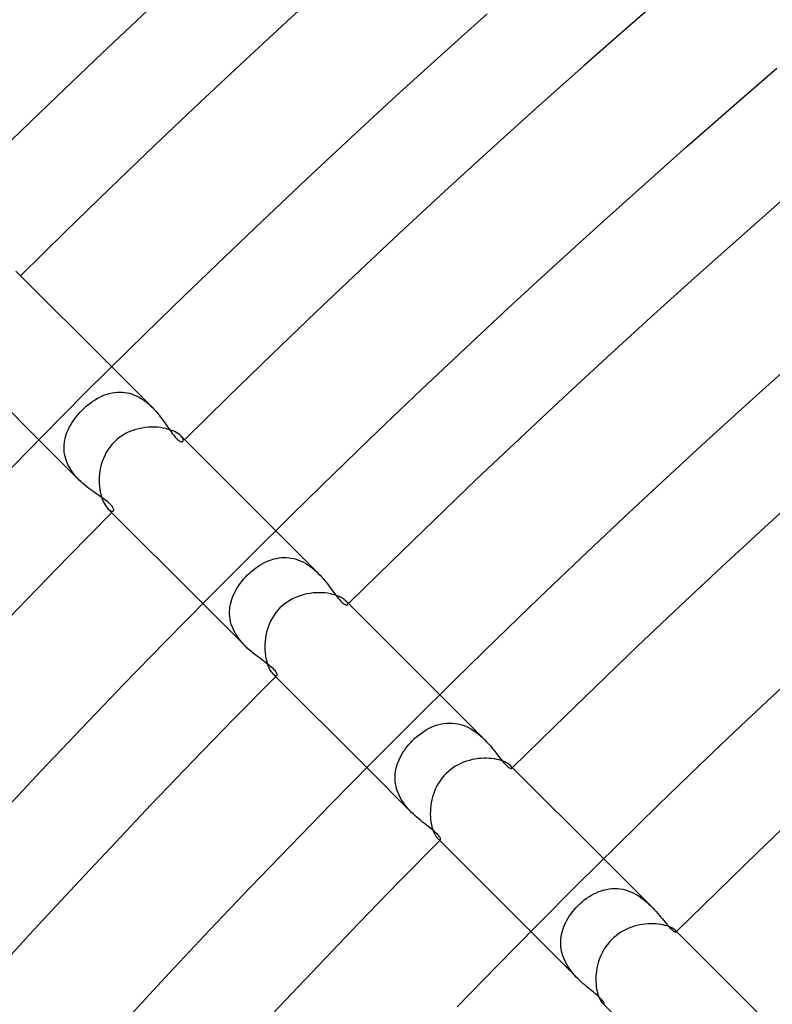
# Model space of a CAD drawing. Header units: millimetres. Extents: x -535 to 535, y -535 to 535.
# Tile 36 of 106: x -278 to -249, y 252 to 291. Entities that reach past the tile are written whole.
import ezdxf

# ---------------------------------------------------------------- set-up
doc = ezdxf.new("R2010")
doc.units = ezdxf.units.MM
doc.layers.add('HIDDEN', color=7, linetype='Continuous')
doc.layers.add('THICK', color=7, linetype='Continuous')

msp = doc.modelspace()

# ---------------------------------------------------------------- linework, layer by layer
at = {"layer": 'HIDDEN'}
for p, q in [((-272.787, 275.615), (-274.354, 277.182)), ((-275.08, 275.849), (-274.992, 275.907)), ((-274.992, 275.907), (-274.902, 275.96)), ((-274.902, 275.96), (-274.81, 276.009)), ((-274.81, 276.009), (-274.718, 276.052)), ((-274.718, 276.052), (-274.625, 276.091)), ((-274.625, 276.091), (-274.53, 276.124)), ((-274.53, 276.124), (-274.435, 276.152)), ((-274.435, 276.152), (-274.339, 276.174)), ((-274.339, 276.174), (-274.243, 276.19)), ((-274.243, 276.19), (-274.145, 276.2)), ((-274.145, 276.2), (-274.048, 276.203)), ((-274.048, 276.203), (-273.95, 276.201)), ((-273.95, 276.201), (-273.853, 276.191)), ((-273.853, 276.191), (-273.756, 276.175)), ((-273.756, 276.175), (-273.659, 276.153)), ((-273.659, 276.153), (-273.563, 276.124)), ((-273.563, 276.124), (-273.467, 276.088)), ((-273.467, 276.088), (-273.374, 276.046)), ((-273.374, 276.046), (-273.283, 275.999)), ((-273.283, 275.999), (-273.193, 275.945)), ((-273.193, 275.945), (-273.106, 275.887)), ((-275.5, 275.5), (-275.42, 275.578)), ((-275.42, 275.578), (-275.338, 275.651)), ((-275.338, 275.651), (-275.254, 275.721)), ((-275.254, 275.721), (-275.168, 275.787)), ((-275.168, 275.787), (-275.08, 275.849)), ((-273.106, 275.887), (-273.022, 275.824)), ((-273.022, 275.824), (-272.94, 275.757)), ((-272.94, 275.757), (-272.861, 275.687)), ((-272.861, 275.687), (-272.786, 275.615)), ((-272.786, 275.615), (-272.714, 275.54)), ((-272.714, 275.54), (-272.645, 275.464)), ((-275.833, 275.104), (-275.773, 275.186)), ((-275.773, 275.186), (-275.709, 275.268)), ((-275.709, 275.268), (-275.642, 275.348)), ((-275.642, 275.348), (-275.572, 275.426)), ((-275.572, 275.426), (-275.5, 275.5)), ((-272.645, 275.464), (-272.579, 275.387)), ((-272.579, 275.387), (-272.516, 275.309)), ((-272.516, 275.309), (-272.455, 275.231)), ((-272.455, 275.231), (-272.397, 275.154)), ((-272.397, 275.154), (-272.342, 275.078)), ((-276.069, 274.68), (-276.031, 274.765)), ((-276.031, 274.765), (-275.988, 274.851)), ((-275.988, 274.851), (-275.941, 274.936)), ((-275.941, 274.936), (-275.889, 275.02)), ((-275.889, 275.02), (-275.833, 275.104)), ((-272.342, 275.078), (-272.289, 275.003)), ((-272.289, 275.003), (-272.238, 274.929)), ((-272.238, 274.929), (-272.188, 274.858)), ((-272.188, 274.858), (-272.14, 274.788)), ((-272.14, 274.788), (-272.093, 274.72)), ((-276.175, 274.331), (-276.156, 274.419)), ((-276.156, 274.419), (-276.131, 274.507)), ((-276.131, 274.507), (-276.102, 274.593)), ((-276.102, 274.593), (-276.069, 274.68)), ((-272.093, 274.72), (-272.047, 274.656)), ((-272.047, 274.656), (-272.002, 274.595)), ((-272.002, 274.595), (-271.958, 274.537)), ((-271.958, 274.537), (-271.915, 274.484)), ((-271.915, 274.484), (-271.874, 274.437)), ((-271.874, 274.437), (-271.834, 274.396)), ((-271.834, 274.396), (-271.797, 274.361)), ((-271.628, 274.451), (-271.668, 274.497)), ((-271.599, 274.408), (-271.628, 274.451)), ((-271.582, 274.37), (-271.599, 274.408)), ((-275.615, 272.787), (-277.182, 274.354)), ((-276.203, 274.061), (-276.199, 274.152)), ((-276.202, 273.97), (-276.203, 274.061)), ((-276.199, 274.152), (-276.19, 274.241)), ((-276.19, 274.241), (-276.175, 274.331)), ((-271.797, 274.361), (-271.762, 274.331)), ((-271.762, 274.331), (-271.729, 274.308)), ((-271.729, 274.308), (-271.698, 274.291)), ((-271.698, 274.291), (-271.67, 274.28)), ((-271.67, 274.28), (-271.645, 274.275)), ((-271.645, 274.275), (-271.623, 274.274)), ((-271.623, 274.274), (-271.605, 274.279)), ((-271.605, 274.279), (-271.591, 274.289)), ((-271.591, 274.289), (-271.579, 274.309)), ((-271.576, 274.336), (-271.582, 274.37)), ((-271.579, 274.309), (-271.576, 274.336)), ((-276.194, 273.879), (-276.202, 273.97)), ((-276.181, 273.788), (-276.194, 273.879)), ((-276.163, 273.698), (-276.181, 273.788)), ((-276.138, 273.608), (-276.163, 273.698)), ((-276.108, 273.519), (-276.138, 273.608)), ((-276.072, 273.43), (-276.108, 273.519)), ((-276.03, 273.342), (-276.072, 273.43)), ((-275.983, 273.256), (-276.03, 273.342)), ((-275.932, 273.172), (-275.983, 273.256)), ((-275.876, 273.091), (-275.932, 273.172)), ((-275.816, 273.011), (-275.876, 273.091)), ((-275.752, 272.934), (-275.816, 273.011)), ((-275.684, 272.858), (-275.752, 272.934)), ((-275.614, 272.786), (-275.684, 272.858)), ((-275.542, 272.716), (-275.614, 272.786)), ((-275.468, 272.649), (-275.542, 272.716)), ((-275.393, 272.584), (-275.468, 272.649)), ((-275.317, 272.522), (-275.393, 272.584)), ((-275.24, 272.462), (-275.317, 272.522)), ((-275.164, 272.405), (-275.24, 272.462)), ((-275.089, 272.35), (-275.164, 272.405)), ((-275.014, 272.297), (-275.089, 272.35)), ((-274.942, 272.246), (-275.014, 272.297)), ((-274.871, 272.197), (-274.942, 272.246)), ((-274.802, 272.15), (-274.871, 272.197)), ((-274.737, 272.104), (-274.802, 272.15)), ((-274.674, 272.06), (-274.737, 272.104)), ((-274.615, 272.017), (-274.674, 272.06)), ((-274.56, 271.976), (-274.615, 272.017)), ((-274.509, 271.936), (-274.56, 271.976)), ((-274.463, 271.897), (-274.509, 271.936)), ((-274.422, 271.86), (-274.463, 271.897)), ((-274.385, 271.824), (-274.422, 271.86)), ((-274.354, 271.79), (-274.385, 271.824)), ((-274.328, 271.757), (-274.354, 271.79)), ((-274.308, 271.728), (-274.328, 271.757)), ((-274.292, 271.7), (-274.308, 271.728)), ((-274.497, 271.668), (-274.451, 271.627)), ((-274.451, 271.627), (-274.408, 271.599)), ((-274.408, 271.599), (-274.369, 271.582)), ((-274.369, 271.582), (-274.336, 271.575)), ((-274.336, 271.575), (-274.309, 271.579)), ((-274.309, 271.579), (-274.289, 271.591)), ((-274.282, 271.675), (-274.292, 271.7)), ((-274.289, 271.591), (-274.281, 271.602)), ((-274.276, 271.653), (-274.282, 271.675)), ((-274.281, 271.602), (-274.276, 271.616)), ((-274.274, 271.633), (-274.276, 271.653)), ((-274.276, 271.616), (-274.274, 271.633)), ((-266.338, 269.167), (-267.99, 270.818)), ((-268.773, 269.366), (-268.688, 269.426)), ((-268.688, 269.426), (-268.602, 269.482)), ((-268.602, 269.482), (-268.514, 269.534)), ((-268.514, 269.534), (-268.425, 269.581)), ((-268.425, 269.581), (-268.335, 269.624)), ((-268.335, 269.624), (-268.244, 269.663)), ((-268.244, 269.663), (-268.151, 269.696)), ((-268.151, 269.696), (-268.058, 269.724)), ((-268.058, 269.724), (-267.963, 269.747)), ((-267.963, 269.747), (-267.868, 269.764)), ((-267.868, 269.764), (-267.772, 269.775)), ((-267.772, 269.775), (-267.676, 269.781)), ((-267.676, 269.781), (-267.579, 269.78)), ((-267.579, 269.78), (-267.482, 269.773)), ((-267.482, 269.773), (-267.386, 269.76)), ((-267.386, 269.76), (-267.29, 269.74)), ((-267.29, 269.74), (-267.194, 269.714)), ((-267.194, 269.714), (-267.1, 269.682)), ((-267.1, 269.682), (-267.006, 269.644)), ((-267.006, 269.644), (-266.914, 269.599)), ((-266.914, 269.599), (-266.824, 269.55)), ((-266.824, 269.55), (-266.737, 269.496)), ((-266.737, 269.496), (-266.651, 269.437)), ((-266.651, 269.437), (-266.569, 269.374)), ((-269.164, 269.015), (-269.091, 269.091)), ((-269.091, 269.091), (-269.015, 269.164)), ((-269.015, 269.164), (-268.936, 269.235)), ((-268.936, 269.235), (-268.855, 269.302)), ((-268.855, 269.302), (-268.773, 269.366)), ((-266.569, 269.374), (-266.488, 269.307)), ((-266.488, 269.307), (-266.411, 269.237)), ((-266.411, 269.237), (-266.337, 269.166)), ((-266.337, 269.166), (-266.266, 269.093)), ((-266.266, 269.093), (-266.198, 269.018)), ((-269.481, 268.604), (-269.425, 268.689)), ((-269.425, 268.689), (-269.365, 268.773)), ((-269.365, 268.773), (-269.301, 268.856)), ((-269.301, 268.856), (-269.234, 268.937)), ((-269.234, 268.937), (-269.164, 269.015)), ((-266.198, 269.018), (-266.133, 268.943)), ((-266.133, 268.943), (-266.071, 268.868)), ((-266.071, 268.868), (-266.011, 268.793)), ((-266.011, 268.793), (-265.953, 268.719)), ((-265.953, 268.719), (-265.898, 268.646)), ((-265.898, 268.646), (-265.846, 268.575)), ((-269.662, 268.246), (-269.624, 268.337)), ((-269.624, 268.337), (-269.58, 268.427)), ((-269.58, 268.427), (-269.533, 268.516)), ((-269.533, 268.516), (-269.481, 268.604)), ((-265.846, 268.575), (-265.795, 268.506)), ((-265.795, 268.506), (-265.746, 268.439)), ((-265.746, 268.439), (-265.699, 268.375)), ((-265.699, 268.375), (-265.652, 268.313)), ((-265.652, 268.313), (-265.607, 268.254)), ((-269.167, 266.338), (-270.818, 267.99)), ((-269.764, 267.871), (-269.746, 267.966)), ((-269.746, 267.966), (-269.723, 268.06)), ((-269.723, 268.06), (-269.695, 268.154)), ((-269.695, 268.154), (-269.662, 268.246)), ((-265.607, 268.254), (-265.562, 268.198)), ((-265.562, 268.198), (-265.519, 268.146)), ((-265.519, 268.146), (-265.477, 268.099)), ((-265.477, 268.099), (-265.436, 268.056)), ((-265.436, 268.056), (-265.397, 268.02)), ((-265.397, 268.02), (-265.361, 267.991)), ((-265.361, 267.991), (-265.329, 267.968)), ((-265.329, 267.968), (-265.299, 267.951)), ((-265.299, 267.951), (-265.274, 267.94)), ((-265.274, 267.94), (-265.252, 267.935)), ((-265.238, 268.063), (-265.269, 268.097)), ((-265.252, 267.935), (-265.233, 267.934)), ((-265.216, 268.031), (-265.238, 268.063)), ((-265.233, 267.934), (-265.218, 267.937)), ((-265.218, 267.937), (-265.207, 267.944)), ((-265.203, 268.003), (-265.216, 268.031)), ((-265.207, 267.944), (-265.199, 267.959)), ((-265.197, 267.978), (-265.203, 268.003)), ((-265.199, 267.959), (-265.197, 267.978)), ((-269.781, 267.678), (-269.775, 267.775)), ((-269.78, 267.582), (-269.781, 267.678)), ((-269.773, 267.486), (-269.78, 267.582)), ((-269.775, 267.775), (-269.764, 267.871)), ((-269.76, 267.389), (-269.773, 267.486)), ((-269.741, 267.293), (-269.76, 267.389)), ((-269.715, 267.197), (-269.741, 267.293)), ((-269.683, 267.101), (-269.715, 267.197)), ((-269.644, 267.008), (-269.683, 267.101)), ((-269.601, 266.916), (-269.644, 267.008)), ((-269.551, 266.826), (-269.601, 266.916)), ((-269.497, 266.739), (-269.551, 266.826)), ((-269.438, 266.652), (-269.497, 266.739)), ((-269.374, 266.569), (-269.438, 266.652)), ((-269.307, 266.489), (-269.374, 266.569)), ((-269.238, 266.412), (-269.307, 266.489)), ((-269.166, 266.338), (-269.238, 266.412)), ((-269.093, 266.266), (-269.166, 266.338)), ((-269.017, 266.198), (-269.093, 266.266)), ((-268.942, 266.132), (-269.017, 266.198)), ((-268.866, 266.069), (-268.942, 266.132)), ((-268.79, 266.009), (-268.866, 266.069)), ((-268.715, 265.951), (-268.79, 266.009)), ((-268.642, 265.895), (-268.715, 265.951)), ((-268.57, 265.842), (-268.642, 265.895)), ((-268.5, 265.791), (-268.57, 265.842)), ((-268.433, 265.741), (-268.5, 265.791)), ((-268.368, 265.693), (-268.433, 265.741)), ((-268.305, 265.646), (-268.368, 265.693)), ((-268.245, 265.6), (-268.305, 265.646)), ((-268.189, 265.555), (-268.245, 265.6)), ((-268.137, 265.511), (-268.189, 265.555)), ((-268.089, 265.468), (-268.137, 265.511)), ((-268.097, 265.269), (-268.063, 265.238)), ((-268.048, 265.427), (-268.089, 265.468)), ((-268.063, 265.238), (-268.031, 265.216)), ((-268.014, 265.39), (-268.048, 265.427)), ((-268.031, 265.216), (-268.003, 265.203)), ((-267.987, 265.356), (-268.014, 265.39)), ((-267.965, 265.324), (-267.987, 265.356)), ((-267.95, 265.297), (-267.965, 265.324)), ((-267.959, 265.199), (-267.944, 265.207)), ((-267.94, 265.272), (-267.95, 265.297)), ((-267.944, 265.207), (-267.937, 265.218)), ((-267.935, 265.251), (-267.94, 265.272)), ((-267.937, 265.218), (-267.934, 265.233)), ((-267.934, 265.233), (-267.935, 265.251)), ((-268.003, 265.203), (-267.978, 265.197)), ((-267.978, 265.197), (-267.959, 265.199)), ((-259.886, 262.715), (-261.626, 264.454)), ((-261.761, 263.27), (-261.66, 263.3)), ((-261.66, 263.3), (-261.557, 263.325)), ((-261.557, 263.325), (-261.453, 263.342)), ((-261.453, 263.342), (-261.349, 263.354)), ((-261.349, 263.354), (-261.244, 263.358)), ((-261.244, 263.358), (-261.138, 263.354)), ((-261.138, 263.354), (-261.032, 263.344)), ((-261.032, 263.344), (-260.926, 263.326)), ((-260.926, 263.326), (-260.822, 263.301)), ((-260.822, 263.301), (-260.718, 263.268)), ((-262.428, 262.902), (-262.338, 262.969)), ((-262.338, 262.969), (-262.247, 263.032)), ((-262.247, 263.032), (-262.153, 263.09)), ((-262.153, 263.09), (-262.058, 263.143)), ((-262.058, 263.143), (-261.96, 263.191)), ((-261.96, 263.191), (-261.862, 263.233)), ((-261.862, 263.233), (-261.761, 263.27)), ((-260.718, 263.268), (-260.615, 263.229)), ((-260.615, 263.229), (-260.514, 263.182)), ((-260.514, 263.182), (-260.415, 263.129)), ((-260.415, 263.129), (-260.319, 263.071)), ((-260.319, 263.071), (-260.226, 263.007)), ((-260.226, 263.007), (-260.136, 262.939)), ((-260.136, 262.939), (-260.049, 262.866)), ((-262.821, 262.526), (-262.752, 262.604)), ((-262.752, 262.604), (-262.679, 262.679)), ((-262.679, 262.679), (-262.598, 262.757)), ((-262.598, 262.757), (-262.514, 262.832)), ((-262.514, 262.832), (-262.428, 262.902)), ((-260.049, 262.866), (-259.965, 262.791)), ((-259.965, 262.791), (-259.885, 262.714)), ((-259.885, 262.714), (-259.807, 262.633)), ((-259.807, 262.633), (-259.732, 262.55)), ((-259.732, 262.55), (-259.66, 262.468)), ((-263.114, 262.11), (-263.063, 262.197)), ((-263.063, 262.197), (-263.008, 262.282)), ((-263.008, 262.282), (-262.95, 262.365)), ((-262.95, 262.365), (-262.887, 262.447)), ((-262.887, 262.447), (-262.821, 262.526)), ((-259.66, 262.468), (-259.591, 262.386)), ((-259.591, 262.386), (-259.526, 262.305)), ((-259.526, 262.305), (-259.464, 262.226)), ((-259.464, 262.226), (-259.404, 262.15)), ((-259.404, 262.15), (-259.348, 262.077)), ((-263.273, 261.751), (-263.24, 261.842)), ((-263.24, 261.842), (-263.203, 261.933)), ((-263.203, 261.933), (-263.161, 262.022)), ((-263.161, 262.022), (-263.114, 262.11)), ((-259.348, 262.077), (-259.293, 262.007)), ((-259.293, 262.007), (-259.241, 261.941)), ((-259.241, 261.941), (-259.192, 261.88)), ((-259.192, 261.88), (-259.145, 261.825)), ((-259.145, 261.825), (-259.1, 261.775)), ((-259.1, 261.775), (-259.058, 261.73)), ((-262.715, 259.886), (-264.454, 261.626)), ((-263.351, 261.376), (-263.34, 261.471)), ((-263.34, 261.471), (-263.323, 261.565)), ((-263.323, 261.565), (-263.301, 261.658)), ((-263.301, 261.658), (-263.273, 261.751)), ((-259.058, 261.73), (-259.018, 261.692)), ((-259.018, 261.692), (-258.981, 261.659)), ((-258.981, 261.659), (-258.948, 261.633)), ((-258.948, 261.633), (-258.918, 261.614)), ((-258.918, 261.614), (-258.892, 261.6)), ((-258.892, 261.6), (-258.869, 261.592)), ((-258.851, 261.678), (-258.873, 261.702)), ((-258.869, 261.592), (-258.851, 261.589)), ((-258.835, 261.655), (-258.851, 261.678)), ((-258.851, 261.589), (-258.837, 261.591)), ((-258.837, 261.591), (-258.827, 261.596)), ((-258.825, 261.636), (-258.835, 261.655)), ((-258.827, 261.596), (-258.822, 261.606)), ((-258.821, 261.619), (-258.825, 261.636)), ((-258.822, 261.606), (-258.821, 261.619)), ((-263.357, 261.281), (-263.351, 261.376)), ((-263.357, 261.186), (-263.357, 261.281)), ((-263.351, 261.091), (-263.357, 261.186)), ((-263.339, 260.995), (-263.351, 261.091)), ((-263.32, 260.899), (-263.339, 260.995)), ((-263.296, 260.805), (-263.32, 260.899)), ((-263.266, 260.712), (-263.296, 260.805)), ((-263.231, 260.62), (-263.266, 260.712)), ((-263.19, 260.529), (-263.231, 260.62)), ((-263.143, 260.44), (-263.19, 260.529)), ((-263.092, 260.353), (-263.143, 260.44)), ((-263.037, 260.268), (-263.092, 260.353)), ((-262.978, 260.187), (-263.037, 260.268)), ((-262.916, 260.107), (-262.978, 260.187)), ((-262.851, 260.031), (-262.916, 260.107)), ((-262.783, 259.957), (-262.851, 260.031)), ((-262.714, 259.886), (-262.783, 259.957)), ((-262.643, 259.817), (-262.714, 259.886)), ((-262.572, 259.75), (-262.643, 259.817)), ((-262.5, 259.687), (-262.572, 259.75)), ((-262.428, 259.626), (-262.5, 259.687)), ((-262.358, 259.568), (-262.428, 259.626)), ((-262.288, 259.512), (-262.358, 259.568)), ((-262.219, 259.458), (-262.288, 259.512)), ((-262.153, 259.406), (-262.219, 259.458)), ((-262.087, 259.356), (-262.153, 259.406)), ((-262.024, 259.307), (-262.087, 259.356)), ((-261.964, 259.259), (-262.024, 259.307)), ((-261.906, 259.213), (-261.964, 259.259)), ((-261.852, 259.168), (-261.906, 259.213)), ((-261.802, 259.125), (-261.852, 259.168)), ((-261.757, 259.084), (-261.802, 259.125)), ((-261.717, 259.045), (-261.757, 259.084)), ((-261.683, 259.009), (-261.717, 259.045)), ((-261.702, 258.873), (-261.678, 258.852)), ((-261.654, 258.975), (-261.683, 259.009)), ((-261.678, 258.852), (-261.656, 258.836)), ((-261.656, 258.836), (-261.636, 258.826)), ((-261.631, 258.944), (-261.654, 258.975)), ((-261.636, 258.826), (-261.62, 258.821)), ((-261.613, 258.916), (-261.631, 258.944)), ((-261.62, 258.821), (-261.606, 258.821)), ((-261.6, 258.891), (-261.613, 258.916)), ((-261.606, 258.821), (-261.596, 258.827)), ((-261.592, 258.869), (-261.6, 258.891)), ((-261.596, 258.827), (-261.591, 258.837)), ((-261.589, 258.851), (-261.592, 258.869)), ((-261.591, 258.837), (-261.589, 258.851)), ((-253.431, 256.259), (-255.262, 258.09)), ((-255.548, 256.771), (-255.45, 256.813)), ((-255.45, 256.813), (-255.35, 256.848)), ((-255.35, 256.848), (-255.25, 256.878)), ((-255.25, 256.878), (-255.148, 256.901)), ((-255.148, 256.901), (-255.045, 256.918)), ((-255.045, 256.918), (-254.941, 256.929)), ((-254.941, 256.929), (-254.837, 256.933)), ((-254.837, 256.933), (-254.733, 256.93)), ((-254.733, 256.93), (-254.63, 256.92)), ((-254.63, 256.92), (-254.526, 256.903)), ((-254.526, 256.903), (-254.423, 256.879)), ((-254.423, 256.879), (-254.32, 256.848)), ((-254.32, 256.848), (-254.22, 256.81)), ((-254.22, 256.81), (-254.121, 256.767)), ((-256.184, 256.344), (-256.1, 256.418)), ((-256.1, 256.418), (-256.014, 256.489)), ((-256.014, 256.489), (-255.925, 256.555)), ((-255.925, 256.555), (-255.833, 256.616)), ((-255.833, 256.616), (-255.74, 256.673)), ((-255.74, 256.673), (-255.645, 256.725)), ((-255.645, 256.725), (-255.548, 256.771)), ((-254.121, 256.767), (-254.025, 256.718)), ((-254.025, 256.718), (-253.931, 256.663)), ((-253.931, 256.663), (-253.839, 256.603)), ((-253.839, 256.603), (-253.751, 256.54)), ((-253.751, 256.54), (-253.666, 256.473)), ((-253.666, 256.473), (-253.584, 256.404)), ((-256.478, 256.027), (-256.411, 256.109)), ((-256.411, 256.109), (-256.34, 256.189)), ((-256.34, 256.189), (-256.266, 256.266)), ((-256.266, 256.266), (-256.184, 256.344)), ((-253.584, 256.404), (-253.506, 256.332)), ((-253.506, 256.332), (-253.43, 256.259)), ((-253.43, 256.259), (-253.358, 256.184)), ((-253.358, 256.184), (-253.289, 256.11)), ((-253.289, 256.11), (-253.223, 256.036)), ((-253.223, 256.036), (-253.16, 255.963)), ((-256.748, 255.598), (-256.703, 255.685)), ((-256.703, 255.685), (-256.654, 255.772)), ((-256.654, 255.772), (-256.6, 255.858)), ((-256.6, 255.858), (-256.541, 255.943)), ((-256.541, 255.943), (-256.478, 256.027)), ((-253.16, 255.963), (-253.1, 255.892)), ((-253.1, 255.892), (-253.042, 255.822)), ((-253.042, 255.822), (-252.987, 255.754)), ((-252.987, 255.754), (-252.933, 255.688)), ((-252.933, 255.688), (-252.881, 255.625)), ((-256.88, 255.243), (-256.854, 255.333)), ((-256.854, 255.333), (-256.823, 255.422)), ((-256.823, 255.422), (-256.788, 255.51)), ((-256.788, 255.51), (-256.748, 255.598)), ((-252.881, 255.625), (-252.831, 255.564)), ((-252.831, 255.564), (-252.782, 255.507)), ((-252.782, 255.507), (-252.736, 255.455)), ((-252.736, 255.455), (-252.691, 255.407)), ((-252.691, 255.407), (-252.649, 255.365)), ((-252.649, 255.365), (-252.611, 255.329)), ((-252.611, 255.329), (-252.576, 255.3)), ((-252.576, 255.3), (-252.544, 255.276)), ((-252.544, 255.276), (-252.516, 255.259)), ((-252.468, 255.295), (-252.482, 255.31)), ((-252.457, 255.281), (-252.468, 255.295)), ((-252.451, 255.269), (-252.457, 255.281)), ((-256.259, 253.43), (-258.09, 255.262)), ((-256.932, 254.876), (-256.927, 254.969)), ((-256.927, 254.969), (-256.916, 255.061)), ((-256.916, 255.061), (-256.9, 255.152)), ((-256.9, 255.152), (-256.88, 255.243)), ((-252.516, 255.259), (-252.493, 255.247)), ((-252.493, 255.247), (-252.474, 255.241)), ((-252.474, 255.241), (-252.459, 255.24)), ((-252.459, 255.24), (-252.45, 255.245)), ((-252.447, 255.259), (-252.451, 255.269)), ((-252.45, 255.245), (-252.447, 255.25)), ((-252.447, 255.25), (-252.447, 255.259)), ((-256.932, 254.782), (-256.932, 254.876)), ((-256.926, 254.688), (-256.932, 254.782)), ((-256.915, 254.595), (-256.926, 254.688)), ((-256.898, 254.502), (-256.915, 254.595)), ((-256.875, 254.41), (-256.898, 254.502)), ((-256.847, 254.319), (-256.875, 254.41)), ((-256.814, 254.228), (-256.847, 254.319)), ((-256.775, 254.138), (-256.814, 254.228)), ((-256.731, 254.05), (-256.775, 254.138)), ((-256.683, 253.964), (-256.731, 254.05)), ((-256.631, 253.881), (-256.683, 253.964)), ((-256.576, 253.8), (-256.631, 253.881)), ((-256.517, 253.721), (-256.576, 253.8)), ((-256.455, 253.644), (-256.517, 253.721)), ((-256.391, 253.57), (-256.455, 253.644)), ((-256.325, 253.499), (-256.391, 253.57)), ((-256.259, 253.43), (-256.325, 253.499)), ((-256.19, 253.363), (-256.259, 253.43)), ((-256.122, 253.299), (-256.19, 253.363)), ((-256.053, 253.238), (-256.122, 253.299)), ((-255.985, 253.179), (-256.053, 253.238)), ((-255.917, 253.121), (-255.985, 253.179)), ((-255.851, 253.066), (-255.917, 253.121)), ((-255.786, 253.013), (-255.851, 253.066)), ((-255.722, 252.961), (-255.786, 253.013)), ((-255.661, 252.911), (-255.722, 252.961)), ((-255.603, 252.863), (-255.661, 252.911)), ((-255.547, 252.816), (-255.603, 252.863)), ((-255.495, 252.772), (-255.547, 252.816)), ((-255.448, 252.729), (-255.495, 252.772)), ((-255.406, 252.689), (-255.448, 252.729)), ((-255.368, 252.652), (-255.406, 252.689)), ((-255.335, 252.617), (-255.368, 252.652)), ((-255.307, 252.585), (-255.335, 252.617)), ((-255.31, 252.481), (-255.295, 252.467)), ((-255.284, 252.555), (-255.307, 252.585)), ((-255.295, 252.467), (-255.281, 252.457)), ((-255.266, 252.528), (-255.284, 252.555)), ((-255.281, 252.457), (-255.269, 252.45)), ((-255.269, 252.45), (-255.259, 252.447)), ((-255.253, 252.505), (-255.266, 252.528)), ((-255.259, 252.447), (-255.25, 252.447)), ((-255.245, 252.486), (-255.253, 252.505)), ((-255.25, 252.447), (-255.245, 252.45)), ((-255.241, 252.47), (-255.245, 252.486)), ((-255.245, 252.45), (-255.241, 252.458)), ((-255.241, 252.458), (-255.241, 252.47))]:
    msp.add_line(p, q, dxfattribs=at)
at = {"layer": 'THICK'}
for p, q in [((-274.727, 289.355), (-272.957, 291.025)), ((-261.55, 289.295), (-259.78, 290.885)), ((-276.487, 287.673), (-274.727, 289.355)), ((-263.31, 287.694), (-261.55, 289.295)), ((-250.299, 287.248), (-248.542, 288.769)), ((-278.237, 285.981), (-276.487, 287.673)), ((-265.06, 286.083), (-263.31, 287.694)), ((-252.047, 285.715), (-250.299, 287.248)), ((-266.8, 284.461), (-265.06, 286.083)), ((-253.785, 284.173), (-252.047, 285.715)), ((-268.53, 282.828), (-266.8, 284.461)), ((-255.514, 282.619), (-253.785, 284.173)), ((-270.25, 281.184), (-268.53, 282.828)), ((-257.233, 281.055), (-255.514, 282.619)), ((-274.354, 277.182), (-278.07, 280.899)), ((-271.961, 279.531), (-270.25, 281.184)), ((-258.943, 279.481), (-257.233, 281.055)), ((-273.661, 277.866), (-271.961, 279.531)), ((-260.643, 277.896), (-258.943, 279.481)), ((-277.182, 274.354), (-280.899, 278.07)), ((-275.351, 276.192), (-273.661, 277.866)), ((-262.333, 276.301), (-260.643, 277.896)), ((-249.478, 275.943), (-247.79, 277.46)), ((-264.014, 274.696), (-262.333, 276.301)), ((-277.03, 274.507), (-275.351, 276.192)), ((-251.157, 274.416), (-249.478, 275.943)), ((-273.297, 274.781), (-273.416, 274.75)), ((-273.176, 274.806), (-273.297, 274.781)), ((-273.055, 274.824), (-273.176, 274.806)), ((-272.934, 274.835), (-273.055, 274.824)), ((-272.814, 274.841), (-272.934, 274.835)), ((-272.696, 274.84), (-272.814, 274.841)), ((-272.579, 274.834), (-272.696, 274.84)), ((-272.465, 274.822), (-272.579, 274.834)), ((-272.355, 274.804), (-272.465, 274.822)), ((-272.25, 274.782), (-272.355, 274.804)), ((-272.151, 274.755), (-272.25, 274.782)), ((-278.7, 272.812), (-277.03, 274.507)), ((-274.077, 274.422), (-274.172, 274.345)), ((-273.976, 274.494), (-274.077, 274.422)), ((-273.871, 274.559), (-273.976, 274.494)), ((-273.762, 274.617), (-273.871, 274.559)), ((-273.649, 274.668), (-273.762, 274.617)), ((-273.534, 274.712), (-273.649, 274.668)), ((-273.416, 274.75), (-273.534, 274.712)), ((-272.058, 274.725), (-272.151, 274.755)), ((-271.972, 274.691), (-272.058, 274.725)), ((-271.894, 274.654), (-271.972, 274.691)), ((-271.824, 274.615), (-271.894, 274.654)), ((-271.764, 274.576), (-271.824, 274.615)), ((-271.712, 274.536), (-271.764, 274.576)), ((-271.668, 274.497), (-271.712, 274.536)), ((-267.99, 270.818), (-271.668, 274.497)), ((-265.685, 273.08), (-264.014, 274.696)), ((-252.826, 272.879), (-251.157, 274.416)), ((-274.429, 274.068), (-274.502, 273.964)), ((-274.349, 274.167), (-274.429, 274.068)), ((-274.261, 274.261), (-274.349, 274.167)), ((-274.172, 274.345), (-274.261, 274.261)), ((-274.676, 273.629), (-274.72, 273.512)), ((-274.625, 273.744), (-274.676, 273.629)), ((-274.567, 273.856), (-274.625, 273.744)), ((-274.502, 273.964), (-274.567, 273.856)), ((-274.787, 273.271), (-274.81, 273.15)), ((-274.757, 273.392), (-274.787, 273.271)), ((-274.72, 273.512), (-274.757, 273.392)), ((-274.837, 272.907), (-274.841, 272.787)), ((-274.827, 273.028), (-274.837, 272.907)), ((-274.81, 273.15), (-274.827, 273.028)), ((-267.346, 271.454), (-265.685, 273.08)), ((-254.486, 271.332), (-252.826, 272.879)), ((-274.841, 272.787), (-274.839, 272.669)), ((-274.839, 272.669), (-274.831, 272.553)), ((-274.831, 272.553), (-274.818, 272.441)), ((-274.818, 272.441), (-274.8, 272.334)), ((-274.8, 272.334), (-274.777, 272.232)), ((-274.777, 272.232), (-274.75, 272.135)), ((-274.75, 272.135), (-274.719, 272.044)), ((-274.719, 272.044), (-274.686, 271.961)), ((-274.686, 271.961), (-274.65, 271.886)), ((-274.65, 271.886), (-274.612, 271.819)), ((-274.612, 271.819), (-274.574, 271.76)), ((-274.574, 271.76), (-274.535, 271.71)), ((-274.535, 271.71), (-274.497, 271.668)), ((-270.818, 267.99), (-274.497, 271.668)), ((-268.997, 269.818), (-267.346, 271.454)), ((-256.136, 269.774), (-254.486, 271.332)), ((-270.637, 268.172), (-268.997, 269.818)), ((-257.777, 268.207), (-256.136, 269.774)), ((-267.114, 268.272), (-267.226, 268.227)), ((-267.001, 268.311), (-267.114, 268.272)), ((-266.885, 268.344), (-267.001, 268.311)), ((-266.769, 268.37), (-266.885, 268.344)), ((-266.652, 268.39), (-266.769, 268.37)), ((-266.536, 268.404), (-266.652, 268.39)), ((-266.42, 268.412), (-266.536, 268.404)), ((-266.306, 268.415), (-266.42, 268.412)), ((-266.194, 268.412), (-266.306, 268.415)), ((-266.085, 268.404), (-266.194, 268.412)), ((-265.979, 268.391), (-266.085, 268.404)), ((-265.878, 268.373), (-265.979, 268.391)), ((-265.781, 268.351), (-265.878, 268.373)), ((-265.691, 268.326), (-265.781, 268.351)), ((-265.608, 268.297), (-265.691, 268.326)), ((-265.532, 268.266), (-265.608, 268.297)), ((-265.463, 268.233), (-265.532, 268.266)), ((-272.268, 266.516), (-270.637, 268.172)), ((-267.735, 267.906), (-267.823, 267.823)), ((-267.641, 267.983), (-267.735, 267.906)), ((-267.543, 268.054), (-267.641, 267.983)), ((-267.441, 268.118), (-267.543, 268.054)), ((-267.335, 268.176), (-267.441, 268.118)), ((-267.226, 268.227), (-267.335, 268.176)), ((-265.402, 268.199), (-265.463, 268.233)), ((-265.35, 268.165), (-265.402, 268.199)), ((-265.305, 268.131), (-265.35, 268.165)), ((-265.269, 268.097), (-265.305, 268.131)), ((-261.626, 264.454), (-265.269, 268.098)), ((-259.409, 266.629), (-257.777, 268.207)), ((-268.054, 267.542), (-268.119, 267.44)), ((-267.983, 267.641), (-268.054, 267.542)), ((-267.906, 267.734), (-267.983, 267.641)), ((-267.823, 267.823), (-267.906, 267.734)), ((-268.228, 267.224), (-268.273, 267.112)), ((-268.177, 267.333), (-268.228, 267.224)), ((-268.119, 267.44), (-268.177, 267.333)), ((-268.37, 266.766), (-268.39, 266.65)), ((-268.344, 266.883), (-268.37, 266.766)), ((-268.312, 266.998), (-268.344, 266.883)), ((-268.273, 267.112), (-268.312, 266.998)), ((-273.889, 264.851), (-272.268, 266.516)), ((-268.412, 266.418), (-268.415, 266.303)), ((-268.404, 266.533), (-268.412, 266.418)), ((-268.39, 266.65), (-268.404, 266.533)), ((-261.03, 265.042), (-259.409, 266.629)), ((-268.415, 266.303), (-268.412, 266.191)), ((-268.412, 266.191), (-268.404, 266.082)), ((-268.404, 266.082), (-268.39, 265.976)), ((-268.39, 265.976), (-268.373, 265.876)), ((-268.373, 265.876), (-268.351, 265.78)), ((-268.351, 265.78), (-268.325, 265.69)), ((-268.325, 265.69), (-268.297, 265.607)), ((-268.297, 265.607), (-268.266, 265.531)), ((-268.266, 265.531), (-268.233, 265.462)), ((-268.233, 265.462), (-268.199, 265.402)), ((-268.199, 265.402), (-268.165, 265.35)), ((-268.165, 265.35), (-268.13, 265.305)), ((-268.13, 265.305), (-268.097, 265.269)), ((-264.454, 261.626), (-268.098, 265.269)), ((-275.5, 263.175), (-273.889, 264.851)), ((-262.642, 263.445), (-261.03, 265.042)), ((-249.94, 263.247), (-248.329, 264.767)), ((-264.244, 261.838), (-262.642, 263.445)), ((-277.1, 261.489), (-275.5, 263.175)), ((-251.541, 261.718), (-249.94, 263.247)), ((-265.837, 260.221), (-264.244, 261.838)), ((-260.804, 261.788), (-260.91, 261.736)), ((-260.696, 261.834), (-260.804, 261.788)), ((-260.586, 261.874), (-260.696, 261.834)), ((-260.474, 261.907), (-260.586, 261.874)), ((-260.362, 261.935), (-260.474, 261.907)), ((-260.249, 261.957), (-260.362, 261.935)), ((-260.136, 261.974), (-260.249, 261.957)), ((-260.025, 261.984), (-260.136, 261.974)), ((-259.915, 261.99), (-260.025, 261.984)), ((-259.807, 261.99), (-259.915, 261.99)), ((-259.701, 261.985), (-259.807, 261.99)), ((-259.599, 261.976), (-259.701, 261.985)), ((-259.501, 261.962), (-259.599, 261.976)), ((-259.408, 261.945), (-259.501, 261.962)), ((-259.321, 261.924), (-259.408, 261.945)), ((-259.24, 261.9), (-259.321, 261.924)), ((-259.166, 261.874), (-259.24, 261.9)), ((-259.098, 261.846), (-259.166, 261.874)), ((-259.038, 261.817), (-259.098, 261.846)), ((-258.986, 261.787), (-259.038, 261.817)), ((-258.941, 261.758), (-258.986, 261.787)), ((-278.69, 259.794), (-277.1, 261.489)), ((-261.387, 261.387), (-261.466, 261.302)), ((-261.3, 261.469), (-261.387, 261.387)), ((-261.208, 261.545), (-261.3, 261.469)), ((-261.112, 261.615), (-261.208, 261.545)), ((-261.013, 261.679), (-261.112, 261.615)), ((-260.91, 261.736), (-261.013, 261.679)), ((-258.904, 261.729), (-258.941, 261.758)), ((-258.873, 261.702), (-258.904, 261.729)), ((-255.262, 258.09), (-258.874, 261.702)), ((-253.133, 260.178), (-251.541, 261.718)), ((-261.673, 261.021), (-261.731, 260.92)), ((-261.61, 261.119), (-261.673, 261.021)), ((-261.541, 261.213), (-261.61, 261.119)), ((-261.466, 261.302), (-261.541, 261.213)), ((-261.829, 260.709), (-261.869, 260.6)), ((-261.783, 260.816), (-261.829, 260.709)), ((-261.731, 260.92), (-261.783, 260.816)), ((-261.955, 260.265), (-261.972, 260.152)), ((-261.932, 260.377), (-261.955, 260.265)), ((-261.903, 260.489), (-261.932, 260.377)), ((-261.869, 260.6), (-261.903, 260.489)), ((-267.419, 258.594), (-265.837, 260.221)), ((-261.989, 259.93), (-261.99, 259.822)), ((-261.983, 260.041), (-261.989, 259.93)), ((-261.972, 260.152), (-261.983, 260.041)), ((-254.715, 258.63), (-253.133, 260.178)), ((-261.99, 259.822), (-261.986, 259.715)), ((-261.986, 259.715), (-261.978, 259.612)), ((-261.978, 259.612), (-261.965, 259.514)), ((-261.965, 259.514), (-261.947, 259.42)), ((-261.947, 259.42), (-261.927, 259.331)), ((-261.927, 259.331), (-261.903, 259.248)), ((-261.903, 259.248), (-261.876, 259.172)), ((-261.876, 259.172), (-261.848, 259.103)), ((-261.848, 259.103), (-261.819, 259.042)), ((-261.819, 259.042), (-261.789, 258.989)), ((-261.789, 258.989), (-261.759, 258.943)), ((-261.759, 258.943), (-261.73, 258.904)), ((-261.73, 258.904), (-261.702, 258.873)), ((-258.09, 255.262), (-261.702, 258.873)), ((-268.992, 256.958), (-267.419, 258.594)), ((-256.288, 257.071), (-254.715, 258.63)), ((-270.554, 255.312), (-268.992, 256.958)), ((-257.851, 255.503), (-256.288, 257.071)), ((-272.107, 253.657), (-270.554, 255.312)), ((-259.405, 253.925), (-257.851, 255.503)), ((-254.498, 255.293), (-254.596, 255.235)), ((-254.397, 255.345), (-254.498, 255.293)), ((-254.293, 255.391), (-254.397, 255.345)), ((-254.188, 255.432), (-254.293, 255.391)), ((-254.081, 255.468), (-254.188, 255.432)), ((-253.973, 255.498), (-254.081, 255.468)), ((-253.864, 255.522), (-253.973, 255.498)), ((-253.755, 255.541), (-253.864, 255.522)), ((-253.647, 255.555), (-253.755, 255.541)), ((-253.54, 255.564), (-253.647, 255.555)), ((-253.435, 255.568), (-253.54, 255.564)), ((-253.333, 255.567), (-253.435, 255.568)), ((-253.233, 255.562), (-253.333, 255.567)), ((-253.137, 255.553), (-253.233, 255.562)), ((-253.045, 255.539), (-253.137, 255.553)), ((-252.959, 255.523), (-253.045, 255.539)), ((-252.878, 255.503), (-252.959, 255.523)), ((-252.804, 255.481), (-252.878, 255.503)), ((-252.737, 255.458), (-252.804, 255.481)), ((-252.676, 255.432), (-252.737, 255.458)), ((-252.622, 255.407), (-252.676, 255.432)), ((-252.576, 255.381), (-252.622, 255.407)), ((-252.538, 255.356), (-252.576, 255.381)), ((-252.506, 255.332), (-252.538, 255.356)), ((-252.482, 255.31), (-252.506, 255.332)), ((-248.898, 251.726), (-252.482, 255.31)), ((-254.953, 254.953), (-255.033, 254.868)), ((-254.87, 255.031), (-254.953, 254.953)), ((-254.783, 255.104), (-254.87, 255.031)), ((-254.691, 255.172), (-254.783, 255.104)), ((-254.596, 255.235), (-254.691, 255.172)), ((-255.24, 254.588), (-255.298, 254.489)), ((-255.177, 254.685), (-255.24, 254.588)), ((-255.107, 254.778), (-255.177, 254.685)), ((-255.033, 254.868), (-255.107, 254.778)), ((-255.437, 254.174), (-255.472, 254.067)), ((-255.396, 254.281), (-255.437, 254.174)), ((-255.35, 254.386), (-255.396, 254.281)), ((-255.298, 254.489), (-255.35, 254.386)), ((-260.949, 252.338), (-259.405, 253.925)), ((-255.525, 253.849), (-255.544, 253.74)), ((-255.501, 253.958), (-255.525, 253.849)), ((-255.472, 254.067), (-255.501, 253.958)), ((-273.649, 251.993), (-272.107, 253.657)), ((-255.565, 253.525), (-255.568, 253.42)), ((-255.568, 253.42), (-255.567, 253.318)), ((-255.557, 253.632), (-255.565, 253.525)), ((-255.544, 253.74), (-255.557, 253.632)), ((-255.567, 253.318), (-255.561, 253.219)), ((-255.561, 253.219), (-255.551, 253.124)), ((-255.551, 253.124), (-255.537, 253.034)), ((-255.537, 253.034), (-255.521, 252.949)), ((-255.521, 252.949), (-255.501, 252.87)), ((-255.501, 252.87), (-255.479, 252.796)), ((-255.479, 252.796), (-255.455, 252.73)), ((-255.455, 252.73), (-255.43, 252.671)), ((-255.43, 252.671), (-255.405, 252.619)), ((-255.405, 252.619), (-255.38, 252.574)), ((-255.38, 252.574), (-255.355, 252.536)), ((-255.355, 252.536), (-255.332, 252.505)), ((-255.332, 252.505), (-255.31, 252.481)), ((-251.726, 248.898), (-255.31, 252.482))]:
    msp.add_line(p, q, dxfattribs=at)
for radius, start, end in [(404, 90.28365, 134.71636), (395, 90.29013, 134.70988), (386, 90.29689, 134.70312), (377, 90.30394, 134.69602), (368, 90.31138, 134.68863), (359, 90.31918, 134.68078), (386, 135.29688, 179.70311), (377, 135.30398, 179.69607), (368, 135.31137, 179.68862)]:
    msp.add_arc((0, 0), radius, start, end, dxfattribs=at)

doc.saveas('drawing.dxf')
